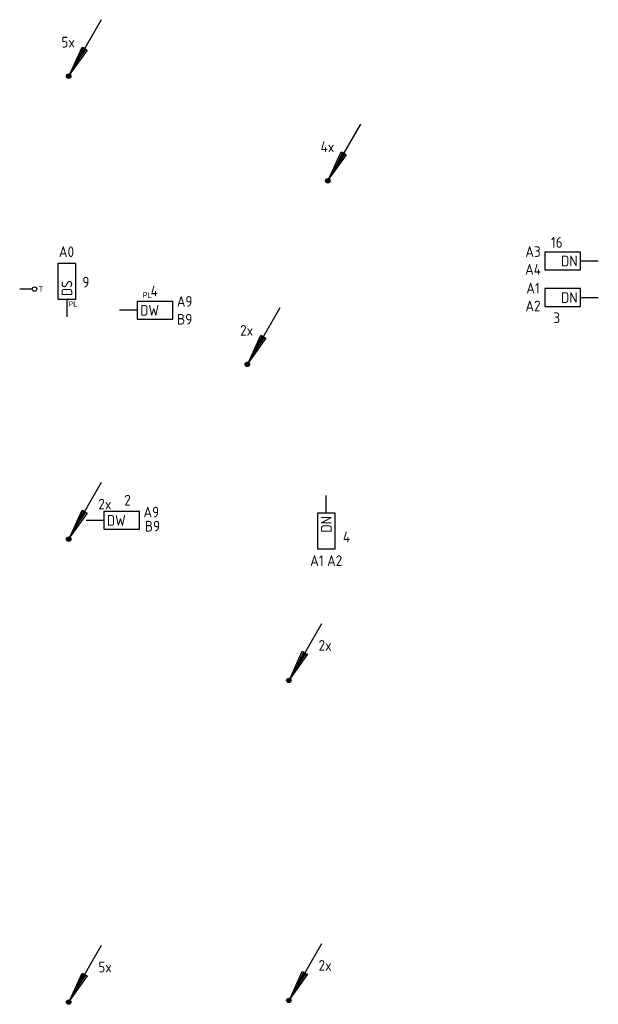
# Model space of a CAD drawing. Header units: millimetres. Extents: x 4336 to 79204, y -9688 to 63134.
# Tile 34 of 38: x 67275 to 77025, y 12038 to 28628. Entities that reach past the tile are written whole.
import ezdxf
from ezdxf.enums import TextEntityAlignment as Align

# ---------------------------------------------------------------- set-up
doc = ezdxf.new("R2010")
doc.units = ezdxf.units.MM
doc.header["$LTSCALE"] = 100
doc.layers.get('0').update_dxf_attribs({"linetype": 'CONTINUOUS'})
for name, color, linetype in [('EB6421--_ATTRIB', 2, 'CONTINUOUS'), ('EB6441--_ATTRIB', 2, 'CONTINUOUS'), ('EB6445--_ATTRIB', 2, 'CONTINUOUS'), ('EL6421--_TELEFOON', 3, 'CONTINUOUS'), ('EL6441--_DATACOM', 3, 'CONTINUOUS'), ('EL6445--_DATANET', 3, 'CONTINUOUS')]:
    doc.layers.add(name, color=color, linetype=linetype)
doc.styles.add('1_8', font='iso')
doc.styles.add('BURO-025', font='burofont.shx', dxfattribs={"height": 2.5})
doc.styles.add('NORATT', font='isocp.shx')

# ---------------------------------------------------------------- blocks, each defined once
blk = doc.blocks.new('EA644501')
for p, q in [((-1.5, 6), (-1.5, 0)), ((1.5, 6), (-1.5, 6)), ((1.5, 0), (1.5, 6)), ((-1.5, 0), (1.5, 0))]:
    blk.add_line(p, q)
at = {"color": 2}
blk.add_line((0, 0), (0, -3), dxfattribs=at)
at = {"style": '1_8', "flags": 9}
blk.add_attdef('NUMMER', text='', height=1.8, rotation=90, dxfattribs=at).set_placement((-3.5, 8), align=Align.BOTTOM_LEFT)
at = {"style": '1_8'}
for tag, flags, p in [('NUMMERAP', 9, (-1.5, 8)), ('NUMMERA', 8, (-1.5, 8)), ('NUMMERBP', 9, (1.5, 8)), ('NUMMERB', 8, (1.5, 8))]:
    blk.add_attdef(tag, text='', height=1.8, rotation=90, dxfattribs=dict(at, flags=flags)).set_placement(p, align=Align.MIDDLE_CENTER)
at = {"style": '1_8', "flags": 8}
blk.add_attdef('CODE', text='', height=1.8, rotation=90, dxfattribs=at).set_placement((0, 0.5), align=Align.MIDDLE_LEFT)
at = {"style": '1_8', "flags": 9}
for tag, p in [('TYPE', (0, 4)), ('FABR', (0, 3)), ('PDATE', (0, 2)), ('PVERS', (0, 1)), ('PCODE', (0, 0))]:
    blk.add_attdef(tag, text='', height=1.8, dxfattribs=at).set_placement(p, align=Align.MIDDLE_CENTER)
for tag in ['VERD', 'PATCHSTR', 'PANEEL']:
    blk.add_attdef(tag, text='', height=1.8, dxfattribs=at).set_placement((2, 0), align=Align.BOTTOM_LEFT)
blk = doc.blocks.new('ES4X4')
at = {"color": 0}
blk.add_line((0, 1.25), (0, -3), dxfattribs=at)
blk.add_circle((0, 2), 0.75, dxfattribs=at)
at = {"color": 0, "style": 'NORATT', "flags": 8}
blk.add_attdef('NUMMER', text='', height=1.8, rotation=90, dxfattribs=at).set_placement((0, 3.5), align=Align.MIDDLE_LEFT)
for tag, p in [('CODE', (0, 3.5)), ('M_CODE', (0, 0))]:
    blk.add_attdef(tag, text='', height=1.8, dxfattribs=at).set_placement(p, align=Align.MIDDLE_CENTER)
at = {"color": 0, "style": 'NORATT'}
for tag, flags, p in [('PANEEL', 9, (0, 3)), ('GRP', 8, (0, -5)), ('RUIMTE', 9, (0, -7.5))]:
    blk.add_attdef(tag, text='', height=1.8, dxfattribs=dict(at, flags=flags)).set_placement(p, align=Align.MIDDLE_LEFT)
blk = doc.blocks.new('EA600123')
at = {"linetype": 'Continuous'}
for p, q in [((5.5, 9.53), (0.19, 0.32)), ((-0.37, 0.07), (0.37, 0.07)), ((-0.3, 0.23), (0.3, 0.23)), ((-0.37, -0.08), (0.37, -0.08)), ((-0.3, -0.23), (0.3, -0.23))]:
    blk.add_line(p, q, dxfattribs=at)
for points in [[(3.12, 4.4), (0.19, 0.32), (2.25, 4.9)], [(2.47, 4.78), (1.06, 1.84), (2.9, 4.53)]]:
    blk.add_lwpolyline(points, close=True, dxfattribs=at)
blk.add_circle((0, 0), 0.375, dxfattribs=at)
at = {"linetype": 'Continuous', "style": '1_8', "flags": 8}
blk.add_attdef('KBTALB', (5, 5), '', height=1.8, dxfattribs=at)
at = {"style": '1_8'}
for tag, flags, p in [('CODE', 9, (0, 3)), ('M_CODE', 8, (0, 0))]:
    blk.add_attdef(tag, text='', height=1.8, dxfattribs=dict(at, flags=flags)).set_placement(p, align=Align.MIDDLE_CENTER)
at = {"linetype": 'Continuous', "style": '1_8', "flags": 9}
for tag, p in [('PCODE', (1.25, 0)), ('PVERS', (1.25, -2)), ('PDATE', (1.25, -4))]:
    blk.add_attdef(tag, text='', height=1.8, dxfattribs=at).set_placement(p, align=Align.MIDDLE_LEFT)

msp = doc.modelspace()

# ---------------------------------------------------------------- block references
at = {"layer": 'EL6421--_TELEFOON'}
ref = msp.add_blockref('ES4X4', (67425, 24089), dxfattribs=dict(at, xscale=50, yscale=50, zscale=50, rotation=270))
ref.add_attrib('CODE', 'T', dxfattribs={"layer": 'EB6421--_ATTRIB', "color": 1, "height": 90, "style": 'NORATT', "flags": 8}).set_placement((67632, 24089), align=Align.MIDDLE_CENTER)
at = {"layer": 'EL6441--_DATACOM'}
ref = msp.add_blockref('EA600123', (68100, 27675, 2700), dxfattribs=dict(at, xscale=100, yscale=100, zscale=100))
ref.add_attrib('KBTALB', '5x', (67978, 28159, 2700), dxfattribs={"layer": 'EB6441--_ATTRIB', "color": 1, "linetype": 'Continuous', "height": 180, "style": '1_8', "flags": 8})
ref = msp.add_blockref('EA600123', (72467, 25912), dxfattribs=dict(at, xscale=100, yscale=100, zscale=100))
ref.add_attrib('KBTALB', '4x', (72345, 26395), dxfattribs={"layer": 'EB6441--_ATTRIB', "color": 1, "linetype": 'Continuous', "height": 180, "style": '1_8', "flags": 8})
ref = msp.add_blockref('EA600123', (71111, 22820), dxfattribs=dict(at, xscale=100, yscale=100, zscale=100))
ref.add_attrib('KBTALB', '2x', (70989, 23303), dxfattribs={"layer": 'EB6441--_ATTRIB', "color": 1, "linetype": 'Continuous', "height": 180, "style": '1_8', "flags": 8})
ref = msp.add_blockref('EA600123', (68100, 19875, 2700), dxfattribs=dict(at, xscale=100, yscale=100, zscale=100))
ref.add_attrib('KBTALB', '2x', (68600, 20375, 2700), dxfattribs={"layer": 'EB6441--_ATTRIB', "color": 1, "linetype": 'Continuous', "height": 180, "style": '1_8', "flags": 8})
ref = msp.add_blockref('EA600123', (71811, 17495), dxfattribs=dict(at, xscale=100, yscale=100, zscale=100))
ref.add_attrib('KBTALB', '2x', (72311, 17995), dxfattribs={"layer": 'EB6441--_ATTRIB', "color": 1, "linetype": 'Continuous', "height": 180, "style": '1_8', "flags": 8})
ref = msp.add_blockref('EA600123', (68100, 12075, 2700), dxfattribs=dict(at, xscale=100, yscale=100, zscale=100))
ref.add_attrib('KBTALB', '5x', (68600, 12575, 2700), dxfattribs={"layer": 'EB6441--_ATTRIB', "color": 1, "linetype": 'Continuous', "height": 180, "style": '1_8', "flags": 8})
ref = msp.add_blockref('EA600123', (71811, 12103), dxfattribs=dict(at, xscale=100, yscale=100, zscale=100))
ref.add_attrib('KBTALB', '2x', (72311, 12603), dxfattribs={"layer": 'EB6441--_ATTRIB', "color": 1, "linetype": 'Continuous', "height": 180, "style": '1_8', "flags": 8})
at = {"layer": 'EL6445--_DATANET'}
ref = msp.add_blockref('EA644501', (76725, 24563), dxfattribs=dict(at, xscale=100, yscale=100, zscale=100, rotation=90))
ref.add_attrib('CODE', 'DN', dxfattribs={"layer": 'EB6445--_ATTRIB', "color": 1, "height": 180, "style": 'NORATT', "flags": 8}).set_placement((76675, 24563), align=Align.MIDDLE_RIGHT)
ref.add_attrib('NUMMERA', 'A3', dxfattribs={"layer": 'EB6445--_ATTRIB', "color": 1, "height": 180, "style": 'NORATT', "flags": 8}).set_placement((75925, 24721), align=Align.MIDDLE_CENTER)
ref.add_attrib('NUMMERB', 'A4', dxfattribs={"layer": 'EB6445--_ATTRIB', "color": 1, "height": 180, "style": 'NORATT', "flags": 8}).set_placement((75925, 24421), align=Align.MIDDLE_CENTER)
ref.add_attrib('TYPE', '16', dxfattribs={"layer": 'EB6445--_ATTRIB', "color": 1, "height": 180, "style": 'NORATT', "flags": 8}).set_placement((76325, 24875), align=Align.MIDDLE_CENTER)
ref = msp.add_blockref('EA644501', (68070, 23919), dxfattribs=dict(at, xscale=100, yscale=100, zscale=100))
ref.add_attrib('CODE', 'DS', dxfattribs={"layer": 'EB6445--_ATTRIB', "color": 1, "height": 180, "rotation": 90, "style": 'NORATT', "flags": 8}).set_placement((68070, 23969), align=Align.MIDDLE_LEFT)
ref.add_attrib('NUMMERA', 'A0', dxfattribs={"layer": 'EB6445--_ATTRIB', "color": 1, "height": 180, "style": 'NORATT', "flags": 8}).set_placement((68064, 24718), align=Align.MIDDLE_CENTER)
ref.add_attrib('TYPE', '9', dxfattribs={"layer": 'EB6445--_ATTRIB', "color": 1, "height": 180, "style": 'NORATT', "flags": 8}).set_placement((68390, 24206), align=Align.MIDDLE_CENTER)
ref = msp.add_blockref('EA644501', (69255, 23731), dxfattribs=dict(at, xscale=100, yscale=100, zscale=100, rotation=270))
ref.add_attrib('CODE', 'DW', dxfattribs={"layer": 'EB6445--_ATTRIB', "color": 1, "height": 180, "style": 'NORATT', "flags": 8}).set_placement((69305, 23731), align=Align.MIDDLE_LEFT)
ref.add_attrib('NUMMERA', 'A9', dxfattribs={"layer": 'EB6445--_ATTRIB', "color": 1, "height": 180, "style": 'NORATT', "flags": 8}).set_placement((70055, 23881), align=Align.MIDDLE_CENTER)
ref.add_attrib('NUMMERB', 'B9', dxfattribs={"layer": 'EB6445--_ATTRIB', "color": 1, "height": 180, "style": 'NORATT', "flags": 8}).set_placement((70055, 23581), align=Align.MIDDLE_CENTER)
ref.add_attrib('TYPE', '4', dxfattribs={"layer": 'EB6445--_ATTRIB', "color": 1, "height": 180, "style": 'NORATT', "flags": 8}).set_placement((69542, 24056), align=Align.MIDDLE_CENTER)
ref = msp.add_blockref('EA644501', (76725, 23946), dxfattribs=dict(at, xscale=100, yscale=100, zscale=100, rotation=90))
ref.add_attrib('CODE', 'DN', dxfattribs={"layer": 'EB6445--_ATTRIB', "color": 1, "height": 180, "style": 'NORATT', "flags": 8}).set_placement((76675, 23946), align=Align.MIDDLE_RIGHT)
ref.add_attrib('NUMMERA', 'A1', dxfattribs={"layer": 'EB6445--_ATTRIB', "color": 1, "height": 180, "style": 'NORATT', "flags": 8}).set_placement((75925, 24105), align=Align.MIDDLE_CENTER)
ref.add_attrib('NUMMERB', 'A2', dxfattribs={"layer": 'EB6445--_ATTRIB', "color": 1, "height": 180, "style": 'NORATT', "flags": 8}).set_placement((75925, 23805), align=Align.MIDDLE_CENTER)
ref.add_attrib('TYPE', '3', dxfattribs={"layer": 'EB6445--_ATTRIB', "color": 1, "height": 180, "style": 'NORATT', "flags": 8}).set_placement((76325, 23605), align=Align.MIDDLE_CENTER)
ref = msp.add_blockref('EA644501', (68693, 20191), dxfattribs=dict(at, xscale=100, yscale=100, zscale=100, rotation=270))
ref.add_attrib('CODE', 'DW', dxfattribs={"layer": 'EB6445--_ATTRIB', "color": 1, "height": 180, "style": 'NORATT', "flags": 8}).set_placement((68743, 20191), align=Align.MIDDLE_LEFT)
ref.add_attrib('NUMMERA', 'A9', dxfattribs={"layer": 'EB6445--_ATTRIB', "color": 1, "height": 180, "style": 'NORATT', "flags": 8}).set_placement((69493, 20331), align=Align.MIDDLE_CENTER)
ref.add_attrib('NUMMERB', 'B9', dxfattribs={"layer": 'EB6445--_ATTRIB', "color": 1, "height": 180, "style": 'NORATT', "flags": 8}).set_placement((69513, 20094), align=Align.MIDDLE_CENTER)
ref.add_attrib('TYPE', '2', dxfattribs={"layer": 'EB6445--_ATTRIB', "color": 1, "height": 180, "style": 'NORATT', "flags": 8}).set_placement((69093, 20532), align=Align.MIDDLE_CENTER)
ref = msp.add_blockref('EA644501', (72442, 20313), dxfattribs=dict(at, xscale=100, yscale=100, zscale=100, rotation=180))
ref.add_attrib('CODE', 'DN', dxfattribs={"layer": 'EB6445--_ATTRIB', "color": 1, "height": 180, "rotation": 90, "style": 'NORATT', "flags": 8}).set_placement((72442, 20263), align=Align.MIDDLE_RIGHT)
ref.add_attrib('NUMMERA', 'A1', dxfattribs={"layer": 'EB6445--_ATTRIB', "color": 1, "height": 180, "style": 'NORATT', "flags": 8}).set_placement((72283, 19513), align=Align.MIDDLE_CENTER)
ref.add_attrib('NUMMERB', 'A2', dxfattribs={"layer": 'EB6445--_ATTRIB', "color": 1, "height": 180, "style": 'NORATT', "flags": 8}).set_placement((72583, 19513), align=Align.MIDDLE_CENTER)
ref.add_attrib('TYPE', '4', dxfattribs={"layer": 'EB6445--_ATTRIB', "color": 1, "height": 180, "style": 'NORATT', "flags": 8}).set_placement((72783, 19913), align=Align.MIDDLE_CENTER)

# ---------------------------------------------------------------- texts
at = {"layer": 'EL6445--_DATANET', "char_height": 90, "width": 298.33, "attachment_point": 5, "style": 'BURO-025'}
for insert in [(69422, 23989), (68170, 23839)]:
    msp.add_mtext('{\\C2;PL}', dxfattribs=dict(at, insert=insert))

doc.saveas('drawing.dxf')
